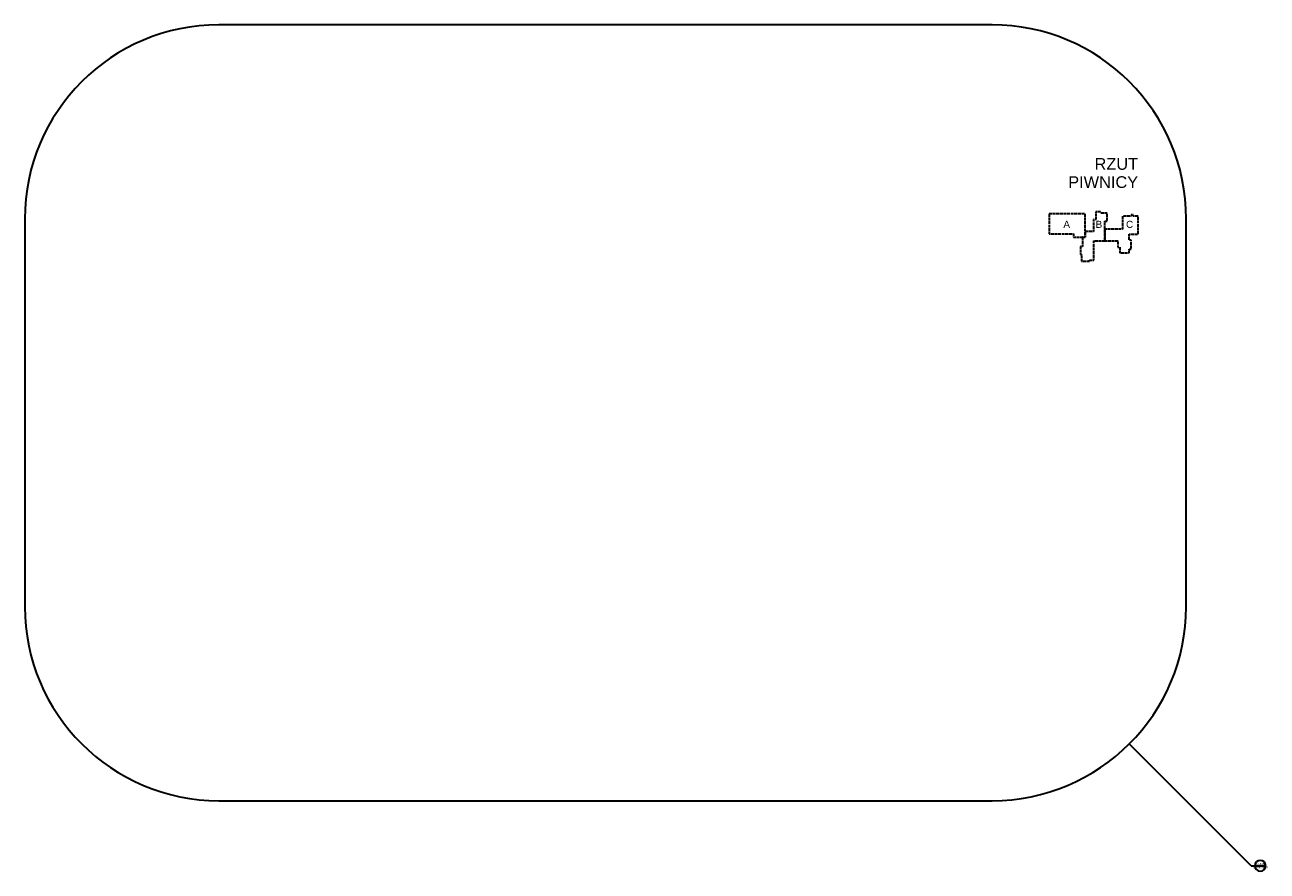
# Model space of a CAD drawing. Header units: centimetres. Extents: x 18292 to 3593338515, y 11794 to 62103.
# Tile 131 of 150: x 2695001893 to 2695019100, y 50372 to 62103. Entities that reach past the tile are written whole.
import ezdxf

# ---------------------------------------------------------------- set-up
doc = ezdxf.new("R2010")
doc.units = ezdxf.units.CM
doc.header["$MEASUREMENT"] = 0
doc.linetypes.add('_DASH', pattern=[50, 40, -10])
doc.layers.add('MF_OPISY', color=7, linetype='Continuous')
doc.layers.add('Nowe_299-A Wymiary Opisy_Nr_pióra__6', color=7, linetype='Continuous')
doc.styles.add('GENERATED_STYLE_2', font='txt')
doc.styles.add('GENERATED_STYLE_3', font='txt')

msp = doc.modelspace()

# ---------------------------------------------------------------- linework, layer by layer
at = {"color": 161, "linetype": 'Continuous', "lineweight": 35, "true_color": 0x40a5ff}
for p, q in [((2695015289.2, 62103.3), (2695004581.6, 62103.3)), ((2695001892.9, 59414.6), (2695001892.9, 54037.2)), ((2695017977.9, 54037.2), (2695017977.9, 59414.6)), ((2695018879.8, 50446.6), (2695017190.4, 52136)), ((2695004581.6, 51348.5), (2695015289.2, 51348.5)), ((2695018879.8, 50446.6), (2695018929.8, 50446.6)), ((2695018929.8, 50446.6), (2695019079.8, 50446.6))]:
    msp.add_line(p, q, dxfattribs=at)
for centre, radius, start, end in [((2695004581.6, 59414.6), 2688.7, 90, 180), ((2695015289.2, 59414.6), 2688.7, 0, 90), ((2695004581.6, 54037.2), 2688.7, 180, 270), ((2695015289.2, 54037.2), 2688.7, 270, 0), ((2695019004.8, 50446.6), 75, 0, 180), ((2695019004.8, 50446.6), 75, 180, 0)]:
    msp.add_arc(centre, radius, start, end, dxfattribs=at)
at = {"layer": 'MF_OPISY', "color": 1, "linetype": '_DASH', "lineweight": 30, "flags": 128}
msp.add_lwpolyline([(2695016542.4, 59159.5), (2695016542.4, 59031.5), (2695016512.4, 59031.4), (2695016512.4, 58918), (2695016528.1, 58918), (2695016528.4, 58896.4), (2695016527.3, 58896.4), (2695016527.3, 58826.6), (2695016640.8, 58826.6), (2695016640.8, 58841.6), (2695016700.8, 58841.6), (2695016700.9, 59110.9), (2695016853.4, 59110.9), (2695016853.4, 59267.7), (2695016853.4, 59380.9), (2695016883.4, 59380.9), (2695016883.4, 59494.3), (2695016793.4, 59494.3), (2695016793.4, 59509.3), (2695016725, 59509.3), (2695016725, 59404.3), (2695016695, 59404.3), (2695016695, 59239.2), (2695016576.8, 59239.2), (2695016576.8, 59159.5)], close=True, dxfattribs=at)
at = {"layer": 'Nowe_299-A Wymiary Opisy_Nr_pióra__6', "color": 2, "linetype": '_DASH', "lineweight": 30, "flags": 128}
msp.add_lwpolyline([(2695016081.8, 59482.9), (2695016081.8, 59205.1), (2695016418.5, 59204.9), (2695016418.5, 59159.5), (2695016576.8, 59159.5), (2695016576.8, 59237.6), (2695016576.8, 59482.9)], close=True, dxfattribs=at)
at = {"layer": 'Nowe_299-A Wymiary Opisy_Nr_pióra__6', "color": 5, "linetype": '_DASH', "lineweight": 30, "flags": 128}
msp.add_lwpolyline([(2695016853.5, 59269.3), (2695016853.5, 59110.9), (2695017030.2, 59110.9), (2695017030.2, 59023.4), (2695017060.2, 59023.4), (2695017060.2, 58943.3), (2695017187.9, 58943.3), (2695017187.9, 58993.4), (2695017217.9, 58993.4), (2695017217.9, 59117.9), (2695017189.8, 59117.9), (2695017189.8, 59202.3), (2695017312.4, 59202.3), (2695017312.4, 59450.9), (2695017246, 59450.9), (2695017246, 59469.4), (2695017215.4, 59469.4), (2695017215.4, 59450.9), (2695017094.6, 59450.9), (2695017094.6, 59269.3)], close=True, dxfattribs=at)

# ---------------------------------------------------------------- texts
at = {"color": 5, "lineweight": 13, "char_height": 30, "style": 'GENERATED_STYLE_3'}
for s, insert, attachment_point in [('\\A1;{\\pql;\\fArial|b0|i0|c0|p38;Worksheet}', (2695018907, 50439.8), 1), ('\\A1;{\\pql;\\fArial|b0|i0|c0|p38;O-436}', (2695018947.7, 50456.4), 7)]:
    msp.add_mtext(s, dxfattribs=dict(at, insert=insert, attachment_point=attachment_point))
at = {"layer": 'MF_OPISY', "color": 7, "linetype": 'Continuous', "lineweight": 25, "insert": (2695017312.4, 60048), "char_height": 162, "attachment_point": 6, "line_spacing_factor": 0.933036, "style": 'GENERATED_STYLE_2'}
msp.add_mtext('\\A1;{\\pqr;\\fArial|b0|i0|c238|p38;RZUT\\P\\pqr;\\fArial|b0|i0|c238|p38;PIWNICY}', dxfattribs=at)
at = {"layer": 'MF_OPISY', "color": 7, "linetype": 'Continuous', "lineweight": 25, "char_height": 97.71, "attachment_point": 5, "style": 'GENERATED_STYLE_2'}
for s, insert in [('\\A1;{\\pqc;\\fArial|b0|i0|c238|p38;A}', (2695016323.1, 59337.8)), ('\\A1;{\\pqc;\\fArial|b0|i0|c238|p38;B}', (2695016769.7, 59337.8)), ('\\A1;{\\pqc;\\fArial|b0|i0|c238|p38;C}', (2695017193.9, 59337))]:
    msp.add_mtext(s, dxfattribs=dict(at, insert=insert))

doc.saveas('drawing.dxf')
